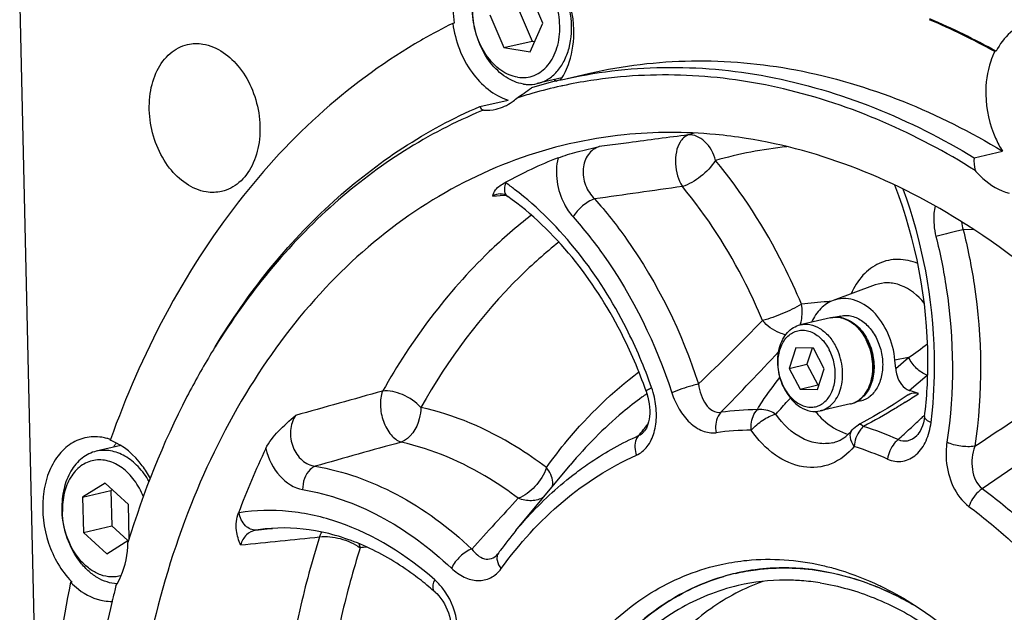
# Model space of a CAD drawing. Header units: millimetres. Extents: x 0 to 420, y 0 to 297.
# Tile 9 of 69: x 164.86 to 179.05, y 37.97 to 46.52. Entities that reach past the tile are written whole.
import ezdxf

# ---------------------------------------------------------------- set-up
doc = ezdxf.new("R2010")
doc.units = ezdxf.units.MM
doc.header["$LTSCALE"] = 23.1
doc.layers.add('COMPONENTS', color=7, linetype='CONTINUOUS')

msp = doc.modelspace()

# ---------------------------------------------------------------- linework, layer by layer
at = {"layer": 'COMPONENTS', "color": 7, "linetype": 'CONTINUOUS'}
for p, q in [((172.39746, 46.46568), (172.19684, 46.93708)), ((164.86088, 46.70767), (165.43193, 21.96202)), ((172.04361, 46.68054), (172.24423, 46.20913)), ((171.6357, 46.58603), (171.83633, 46.11463)), ((171.12199, 46.46815), (171.10159, 46.46343)), ((172.21721, 46.05445), (172.39746, 46.46568)), ((170.67086, 46.23461), (170.65021, 46.22278)), ((171.83633, 46.11463), (172.24423, 46.20913)), ((171.83633, 46.11463), (172.21721, 46.05445)), ((172.24423, 46.20913), (172.28237, 46.20311)), ((178.93089, 46.06195), (178.91049, 46.05722)), ((172.66615, 45.65013), (173.07406, 45.74464)), ((172.67268, 45.67704), (172.31823, 45.59492)), ((171.48993, 45.26451), (171.89784, 45.35902)), ((178.61375, 44.52734), (179.02166, 44.62185)), ((171.78305, 44.00778), (171.78276, 44.00775)), ((171.89498, 43.96755), (171.8949, 43.96761)), ((178.50387, 43.55931), (178.49571, 43.56452)), ((177.18985, 42.69216), (176.58351, 42.46884)), ((176.54294, 42.21864), (176.10801, 42.11788)), ((176.69335, 42.24425), (176.62092, 42.22747)), ((176.04531, 41.78344), (175.9492, 41.4894)), ((176.29702, 41.77905), (176.04531, 41.78344)), ((176.27961, 41.77936), (176.20414, 41.54847)), ((176.45262, 41.48063), (176.29702, 41.77905)), ((177.48338, 41.48572), (177.47287, 41.6058)), ((175.9492, 41.4894), (176.20414, 41.54847)), ((175.9492, 41.4894), (176.10479, 41.19098)), ((176.20414, 41.54847), (176.35973, 41.25004)), ((176.3565, 41.18659), (176.45262, 41.48063)), ((173.8876, 41.15949), (173.89862, 41.12623)), ((176.10479, 41.19098), (176.35973, 41.25004)), ((176.10479, 41.19098), (176.3565, 41.18659)), ((176.35973, 41.25004), (176.37714, 41.24974)), ((176.97706, 41.01969), (176.90479, 41.00294)), ((176.83071, 40.97654), (176.39578, 40.87578)), ((177.06613, 40.74069), (176.97174, 40.68909)), ((177.89919, 40.79355), (177.89919, 40.7935)), ((176.85632, 40.60112), (176.85636, 40.60116)), ((176.97174, 40.68909), (176.94772, 40.67624)), ((166.16924, 40.46444), (166.16529, 40.45338)), ((166.31885, 40.3765), (165.96424, 40.29434)), ((172.00983, 39.14896), (172.79424, 40.09433)), ((166.09096, 39.83519), (165.76699, 39.63251)), ((165.76699, 39.63251), (166.17489, 39.72702)), ((166.42669, 39.52828), (166.09096, 39.83519)), ((166.19532, 39.73979), (166.17489, 39.72702)), ((166.17489, 39.72702), (166.18665, 39.21743)), ((165.76699, 39.63251), (165.77875, 39.12292)), ((166.43822, 39.02882), (166.42669, 39.52828)), ((165.77875, 39.12292), (166.18665, 39.21743)), ((166.18665, 39.21743), (166.41803, 39.00592)), ((165.77875, 39.12292), (166.11448, 38.81601)), ((166.11448, 38.81601), (166.43402, 39.01592)), ((175.46919, 38.58598), (175.45932, 38.58467)), ((165.61446, 38.4086), (165.59407, 38.40388)), ((170.84646, 38.26312), (170.84633, 38.26323))]:
    msp.add_line(p, q, dxfattribs=at)
at = {"layer": 'COMPONENTS', "color": 9, "linetype": 'CONTINUOUS'}
for p, q in [((173.63943, 44.74376), (173.21321, 44.68682)), ((171.86512, 44.16461), (171.85759, 44.16989)), ((171.78536, 43.98162), (171.84828, 43.98716)), ((171.84828, 43.98716), (171.8608, 43.98827)), ((171.68035, 43.97236), (171.78536, 43.98162)), ((178.60052, 43.49369), (178.45665, 43.48914)), ((177.67027, 41.64692), (177.47287, 41.6058)), ((177.48338, 41.48572), (177.67027, 41.64692)), ((177.67869, 41.17127), (177.93653, 41.39354)), ((177.93653, 41.39354), (177.94525, 41.40107)), ((173.89925, 41.12395), (173.89402, 41.12026)), ((177.90164, 40.81715), (177.8886, 40.80486)), ((168.02249, 39.40714), (168.01472, 39.40585)), ((168.26508, 39.15699), (168.38392, 39.1695)), ((168.38392, 39.1695), (168.47316, 39.17889)), ((168.47316, 39.17889), (168.50446, 39.18219))]:
    msp.add_line(p, q, dxfattribs=at)
at = {"layer": 'COMPONENTS', "color": 7, "linetype": 'CONTINUOUS'}
for points in [[(171.78305, 44.00778), (171.79085, 44.00811), (171.80372, 44.00733), (171.81861, 44.00463), (171.83579, 43.99947), (171.85474, 43.99153), (171.87506, 43.98059), (171.8949, 43.96761)], [(173.89862, 41.12623), (173.91294, 41.07514), (173.92402, 41.025), (173.93202, 40.97611), (173.93715, 40.92831), (173.93948, 40.88203), (173.93915, 40.83772), (173.93628, 40.79537), (173.93101, 40.75538), (173.92356, 40.71829), (173.91417, 40.68435), (173.90316, 40.65399), (173.89102, 40.62768), (173.87833, 40.60576), (173.86579, 40.58839), (173.86437, 40.58666)], [(177.66206, 41.10637), (177.56228, 41.04038), (177.46016, 40.97483), (177.35938, 40.91211), (177.26006, 40.8522), (177.16228, 40.79506), (177.06613, 40.74069)], [(177.89919, 40.7935), (177.89291, 40.75255), (177.88205, 40.70328), (177.86853, 40.65864), (177.85294, 40.61915), (177.83604, 40.58537), (177.81867, 40.55757), (177.80162, 40.53562), (177.78605, 40.51958)], [(171.7584, 38.82376), (171.75333, 38.81704), (171.75074, 38.81385)], [(170.84646, 38.26312), (170.86948, 38.24152), (170.90005, 38.2088), (170.92898, 38.17297), (170.9559, 38.13446), (170.98058, 38.09364), (171.00276, 38.05099), (171.02221, 38.00698), (171.03886, 37.9619), (171.05254, 37.91626), (171.06314, 37.87061), (171.07067, 37.82527), (171.07509, 37.78076), (171.07644, 37.73774), (171.07487, 37.6967), (171.07057, 37.65812), (171.06383, 37.62257), (171.0551, 37.59061), (171.04486, 37.56255), (171.04256, 37.55713)]]:
    msp.add_lwpolyline(points, dxfattribs=at)
for centre, radius, start, end in [((172.73126, 46.69606), 1.62533, 181.351083, 188.060675), ((174.63774, 39.28717), 8.00019, 116.23203, 119.725705), ((173.78029, 36.77083), 10.60924, 61.081888, 66.736553), ((173.87049, 36.91796), 10.45084, 61.039324, 66.873223), ((171.88527, 46.16806), 0.92875, 325.803798, 329.509354), ((171.82064, 46.20589), 1.00363, 329.52065, 334.152326), ((174.22983, 38.89968), 6.92917, 103.277478, 106.738679), ((174.13907, 38.82824), 6.89167, 102.412821, 105.852431), ((173.05964, 46.44472), 0.93477, 238.037492, 238.421274), ((173.05007, 46.42897), 0.91634, 238.41556, 240.532832), ((174.23037, 38.8973), 6.93161, 103.041895, 103.27728), ((174.1393, 38.82702), 6.89291, 102.180768, 102.412538), ((174.14116, 38.81778), 6.90234, 98.758745, 102.179668), ((174.13943, 38.82729), 6.89269, 105.85313, 107.881285), ((174.17229, 38.73368), 6.99192, 112.090538, 112.313778), ((175.0311, 38.35785), 6.62201, 111.372923, 118.635523), ((176.35691, 41.53429), 0.80105, 27.536651, 27.956714), ((176.36266, 41.53508), 0.8035, 27.536744, 27.683075), ((176.64024, 36.25901), 10.53686, 148.276513, 148.80882), ((176.6247, 41.57558), 0.83696, 204.71405, 205.780419), ((176.61084, 41.56885), 0.82156, 205.777968, 207.53306), ((176.50377, 41.54135), 0.70929, 207.533964, 209.555836), ((176.49471, 41.53624), 0.69888, 209.557756, 210.639346), ((175.92465, 35.89949), 5.55593, 71.35749, 71.596491), ((175.90844, 35.85173), 5.60637, 70.167826, 71.356605), ((176.7576, 41.34433), 0.36788, 305.270772, 309.802019), ((177.27327, 41.63039), 1.21542, 218.898849, 219.904029), ((165.93433, 39.79769), 0.70638, 75.100282, 80.989116), ((165.92348, 39.75644), 0.74904, 70.84076, 75.109097), ((165.89133, 39.71783), 0.78491, 68.346285, 69.572019), ((176.97133, 41.21054), 0.69088, 252.424936, 255.751028), ((166.98251, 39.87109), 0.90933, 145.180682, 148.015865), ((166.96078, 39.88597), 0.88299, 144.753884, 145.168248), ((166.95125, 39.89275), 0.8713, 143.233052, 144.756327), ((178.77291, 35.40271), 11.47884, 154.567694, 159.589696), ((166.75963, 39.48724), 1.29035, 181.324155, 182.789768), ((176.63253, 35.31542), 6.00545, 140.331451, 143.814189), ((176.77286, 35.21086), 6.18044, 143.799968, 144.227279), ((175.87508, 35.49524), 3.11728, 93.711137, 97.481501), ((175.87682, 35.47106), 3.14153, 93.18851, 93.714272), ((175.87832, 35.4382), 3.17441, 89.520402, 93.182456), ((175.87829, 35.40191), 3.21071, 88.832317, 89.525388), ((175.87685, 35.35417), 3.25846, 85.252034, 88.824136), ((175.87298, 35.30249), 3.31029, 84.676967, 85.259346), ((175.86703, 35.24455), 3.36853, 81.013355, 84.667613), ((175.86974, 35.53317), 3.07897, 105.76806, 106.228131), ((175.8695, 35.534), 3.07811, 103.04363, 105.7679), ((175.8707, 35.52956), 3.08271, 105.124548, 105.741617), ((175.8697, 35.53329), 3.07885, 103.044421, 105.124719), ((175.86904, 35.53607), 3.07598, 102.527974, 103.044042), ((175.86937, 35.53455), 3.07755, 101.53688, 102.527878), ((175.87148, 35.52353), 3.08876, 97.668411, 101.534332), ((166.44995, 39.23582), 1.17573, 224.220501, 224.714894), ((180.12853, 34.82886), 14.3214, 165.74171, 166.49404), ((167.81591, 34.83815), 4.57325, 48.498531, 49.984071), ((175.88881, 35.18211), 3.25308, 81.00753, 85.804699), ((180.25825, 34.7975), 14.45486, 166.493259, 166.745575), ((166.18211, 38.78733), 0.65852, 260.9819, 271.109386)]:
    msp.add_arc(centre, radius, start, end, dxfattribs=at)
at = {"layer": 'COMPONENTS', "color": 9, "linetype": 'CONTINUOUS'}
for centre, radius, start, end in [((207.20462, -208.18899), 255.15015, 97.3654632, 97.559214), ((176.22308, 38.76789), 6.32845, 105.033153, 105.847402), ((176.5555, 38.59977), 6.11892, 96.011779, 105.830733), ((169.2353, 40.4749), 4.531, 52.508785, 54.520772), ((209.1394, -205.6751), 252.18895, 97.9155371, 98.2057357), ((176.80993, 37.48101), 4.97971, 93.576887, 97.893926), ((176.813, 37.43768), 5.02315, 93.010625, 93.581058), ((140.37805, 76.76451), 49.33894, 313.985291, 315.493781), ((175.61976, 42.28202), 0.51545, 341.437747, 348.345584), ((176.33426, 41.52885), 0.81438, 27.155621, 27.536583), ((138.27219, 76.72591), 51.31255, 315.650171, 316.994915), ((173.49528, 47.68161), 7.33812, 304.676723, 307.293907), ((217.02923, -129.09543), 176.60823, 105.4132639, 105.8361399), ((172.79586, 40.7996), 1.24123, 12.787033, 19.399864), ((158.80839, 70.70213), 36.23302, 303.151353, 305.510651), ((176.93335, 36.81685), 5.26848, 125.232031, 126.134677), ((172.83814, 48.48955), 8.8856, 302.568023, 304.028729), ((175.53768, 36.53618), 4.35813, 90.626182, 97.550366), ((176.75678, 41.29557), 0.32748, 283.048551, 287.487249), ((171.57858, 41.51161), 6.46436, 352.868085, 354.455695), ((160.12835, 59.66143), 25.90361, 312.690859, 313.13301), ((160.36216, 59.41145), 25.56132, 313.133654, 313.287744), ((157.70151, 70.83976), 37.52989, 304.080485, 306.782812), ((142.53498, 66.57534), 40.68192, 320.172851, 320.323429), ((143.01275, 66.17902), 40.06117, 320.32342, 320.475608), ((175.44946, 36.38262), 4.2159, 90.626231, 97.55042), ((175.32257, 35.44944), 5.47302, 66.348192, 71.91588), ((159.7513, 60.07033), 26.45981, 312.180466, 312.690625), ((219.25345, -136.73434), 183.78278, 105.429481, 105.8304395), ((175.24136, 35.33135), 5.29441, 66.348134, 71.915829), ((308.97411, -85.86973), 185.73265, 137.4971257, 137.8027552), ((168.66847, 36.56439), 2.6238, 95.868319, 98.843858), ((169.14017, 38.78748), 0.63743, 10.25371, 15.50529), ((170.07654, 36.59477), 2.3268, 95.22564, 97.634552)]:
    msp.add_arc(centre, radius, start, end, dxfattribs=at)
at = {"layer": 'COMPONENTS', "color": 7, "linetype": 'CONTINUOUS'}
for points, knots in [([(172.12023, 45.58857), (172.03114, 45.60265), (171.84837, 45.68016), (171.6279, 45.89518), (171.46581, 46.18539), (171.37965, 46.51751), (171.37906, 46.85355), (171.4648, 47.15535), (171.6096, 47.35488), (171.75713, 47.45549), (171.83747, 47.48519), (171.8781, 47.4946)], [0, 0, 0, 0, 0.11103758, 0.23606474, 0.37309065, 0.51529709, 0.65408869, 0.7820234, 0.89583576, 0.94866089, 1, 1, 1, 1]), ([(172.03593, 45.68735), (171.9939, 45.694), (171.90867, 45.71924), (171.78937, 45.78706), (171.67926, 45.88278), (171.54765, 46.04549), (171.4297, 46.29433), (171.37453, 46.61835), (171.40539, 46.88656), (171.47916, 47.07335), (171.55404, 47.18971), (171.6474, 47.28107), (171.75602, 47.34331), (171.87533, 47.37323), (171.95708, 47.3707), (171.99723, 47.36436)], [0, 0, 0, 0, 0.05515929, 0.11389198, 0.17662904, 0.2431638, 0.38406848, 0.52795928, 0.66446777, 0.72771254, 0.7869483, 0.84251538, 0.89543623, 0.94731072, 1, 1, 1, 1]), ([(172.03593, 45.68735), (172.07608, 45.68101), (172.15784, 45.67848), (172.27715, 45.7084), (172.38577, 45.77064), (172.47912, 45.862), (172.554, 45.97836), (172.62777, 46.16515), (172.65863, 46.43336), (172.60347, 46.75738), (172.48551, 47.00623), (172.35391, 47.16893), (172.24379, 47.26466), (172.1245, 47.33247), (172.03926, 47.35772), (171.99723, 47.36436)], [0, 0, 0, 0, 0.05268928, 0.10456377, 0.15748462, 0.2130517, 0.27228746, 0.33553223, 0.47204072, 0.61593152, 0.7568362, 0.82337096, 0.88610802, 0.94484071, 1, 1, 1, 1]), ([(172.31823, 45.59492), (172.37147, 45.60725), (172.47697, 45.65112), (172.6104, 45.76588), (172.71432, 45.92204), (172.80986, 46.18008), (172.82943, 46.54994), (172.74798, 46.8401), (172.68314, 46.97585)], [0, 0, 0, 0, 0.10204949, 0.2089805, 0.32410776, 0.44854231, 0.71908573, 1, 1, 1, 1]), ([(171.10159, 46.46343), (171.13702, 46.21255), (171.30367, 45.75465), (171.68956, 45.42191), (171.89784, 45.35902)], [0, 0, 0, 0, 0.53801532, 1, 1, 1, 1]), ([(179.41193, 46.47186), (179.31174, 46.44866), (179.11209, 46.34324), (178.98171, 46.163), (178.93089, 46.06195)], [0, 0, 0, 0, 0.47620366, 1, 1, 1, 1]), ([(172.72387, 45.76832), (172.74531, 45.81252), (172.82262, 46.00545), (172.84885, 46.21687), (172.8452, 46.37507)], [0, 0, 0, 0, 0.23687846, 1, 1, 1, 1]), ([(170.65021, 46.22278), (170.15085, 45.93579), (169.19001, 45.23735), (167.49984, 43.41277), (166.60614, 41.68673), (166.16924, 40.46444)], [0, 0, 0, 0, 0.23262396, 0.47573863, 1, 1, 1, 1]), ([(167.55026, 44.03374), (167.34265, 44.06654), (167.04395, 44.29286), (166.82136, 44.6989), (166.72398, 45.07013), (166.72351, 45.44473), (166.8197, 45.78152), (167.0071, 46.04186), (167.18905, 46.13862), (167.28033, 46.15973)], [0, 0, 0, 0, 0.23310244, 0.37080086, 0.51370414, 0.65317396, 0.78173, 0.896095, 1, 1, 1, 1]), ([(167.50103, 46.16677), (167.70864, 46.13397), (168.00734, 45.90766), (168.22993, 45.50162), (168.32731, 45.13038), (168.32778, 44.75579), (168.23159, 44.41899), (168.04419, 44.15865), (167.86224, 44.0619), (167.77096, 44.04079)], [0, 0, 0, 0, 0.23310244, 0.37080086, 0.51370414, 0.65317396, 0.78173, 0.896095, 1, 1, 1, 1]), ([(178.91049, 46.05722), (178.88795, 46.0124), (178.8065, 45.81579), (178.7788, 45.59911), (178.78254, 45.43703)], [0, 0, 0, 0, 0.23631284, 1, 1, 1, 1]), ([(172.66616, 45.65012), (173.14605, 45.76128), (174.14365, 45.88166), (176.20877, 45.69646), (177.70221, 45.08082), (178.61375, 44.52734)], [0, 0, 0, 0, 0.23888832, 0.48283457, 1, 1, 1, 1]), ([(173.07539, 45.74493), (173.5552, 45.85597), (174.5526, 45.97616), (176.61724, 45.79076), (178.11032, 45.17521), (179.02166, 44.62185)], [0, 0, 0, 0, 0.23888726, 0.48283464, 1, 1, 1, 1]), ([(178.6275, 44.34358), (177.78116, 44.87521), (176.40309, 45.48639), (174.48244, 45.75866), (173.54475, 45.70968), (173.09011, 45.63963)], [0, 0, 0, 0, 0.51758352, 0.76178109, 1, 1, 1, 1]), ([(172.12023, 45.58857), (172.13688, 45.58594), (172.20275, 45.57856), (172.2701, 45.58377), (172.31823, 45.59492)], [0, 0, 0, 0, 0.25437207, 1, 1, 1, 1]), ([(178.78254, 45.43703), (178.7875, 45.2223), (178.85203, 44.93431), (178.98465, 44.68154), (179.02166, 44.62185)], [0, 0, 0, 0, 0.75357497, 1, 1, 1, 1]), ([(167.67695, 41.79927), (168.14334, 42.56963), (169.23863, 43.95377), (170.71982, 44.93412), (171.48993, 45.26451)], [0, 0, 0, 0, 0.51799053, 1, 1, 1, 1]), ([(171.72649, 45.22686), (171.80822, 45.24577), (171.91427, 45.29537), (172.00163, 45.36722), (172.02306, 45.38703)], [0, 0, 0, 0, 0.74193929, 1, 1, 1, 1]), ([(171.5176, 45.20203), (170.74511, 44.88499), (169.25515, 43.92961), (168.1491, 42.56217), (167.67763, 41.7995)], [0, 0, 0, 0, 0.48221077, 1, 1, 1, 1]), ([(173.57294, 44.85725), (173.04006, 44.80249), (171.9753, 44.55695), (170.50027, 43.79351), (169.19768, 42.66675), (168.10822, 41.21956), (167.2616, 39.50017), (166.47206, 36.86796), (166.33424, 34.73222), (166.42088, 33.30372)], [0, 0, 0, 0, 0.10751211, 0.21661892, 0.3301891, 0.45025837, 0.57780221, 0.7127713, 1, 1, 1, 1]), ([(175.32665, 44.80599), (175.18006, 44.82915), (174.59884, 44.9026), (174.00798, 44.90195), (173.57294, 44.85725)], [0, 0, 0, 0, 0.25336317, 1, 1, 1, 1]), ([(178.49571, 43.56452), (178.00172, 43.87957), (176.98282, 44.40926), (175.87448, 44.71944), (175.32665, 44.80599)], [0, 0, 0, 0, 0.5137105, 1, 1, 1, 1]), ([(172.61779, 44.52445), (172.70766, 44.55957), (172.90617, 44.61622), (173.10646, 44.66313), (173.21321, 44.68682)], [0, 0, 0, 0, 0.46876141, 1, 1, 1, 1]), ([(178.6275, 44.34358), (178.66211, 44.30245), (178.79894, 44.15864), (178.97856, 44.05036), (179.11934, 44.01531)], [0, 0, 0, 0, 0.27037076, 1, 1, 1, 1]), ([(171.68035, 43.97236), (171.68552, 44.00437), (171.72272, 44.09267), (171.80594, 44.14171), (171.85759, 44.16989)], [0, 0, 0, 0, 0.35530283, 1, 1, 1, 1]), ([(177.89919, 40.79355), (177.93343, 41.06703), (177.99782, 42.19408), (177.77805, 43.3344), (177.472, 44.12914)], [0, 0, 0, 0, 0.24450035, 1, 1, 1, 1]), ([(173.8876, 41.15951), (173.78465, 41.45187), (173.33127, 42.51468), (172.58492, 43.47591), (171.89498, 43.96755)], [0, 0, 0, 0, 0.26786512, 1, 1, 1, 1]), ([(182.63964, 39.02474), (182.37114, 39.49925), (181.26849, 41.23362), (179.77736, 42.74538), (178.50387, 43.55931)], [0, 0, 0, 0, 0.26510174, 1, 1, 1, 1]), ([(176.58335, 42.46878), (176.51648, 42.44414), (176.38757, 42.35713), (176.30484, 42.22789), (176.27256, 42.15616)], [0, 0, 0, 0, 0.47534171, 1, 1, 1, 1]), ([(177.47287, 41.6058), (177.46117, 41.73944), (177.39469, 41.99721), (177.18691, 42.31252), (176.8979, 42.50467), (176.67439, 42.50233), (176.58335, 42.46878)], [0, 0, 0, 0, 0.28695581, 0.55736769, 0.7924702, 1, 1, 1, 1]), ([(177.06448, 41.90983), (177.03615, 41.9632), (176.96978, 42.06039), (176.84059, 42.17087), (176.69334, 42.23076), (176.59014, 42.22958), (176.54294, 42.21864)], [0, 0, 0, 0, 0.27954231, 0.53828163, 0.77584514, 1, 1, 1, 1]), ([(176.69335, 42.24425), (176.71895, 42.25018), (176.77256, 42.2558), (176.85409, 42.24469), (176.93466, 42.21475), (177.04027, 42.14961), (177.15566, 42.02628), (177.25186, 41.83861), (177.30053, 41.6278), (177.29671, 41.44855), (177.26491, 41.31591), (177.22841, 41.22748), (177.17988, 41.15109), (177.13924, 41.10864), (177.1175, 41.09053)], [0, 0, 0, 0, 0.05107272, 0.10355817, 0.15860023, 0.21690905, 0.3434598, 0.48095504, 0.6225141, 0.75993886, 0.82501126, 0.88676289, 0.94501055, 1, 1, 1, 1]), ([(176.69886, 42.21915), (176.7358, 42.21307), (176.8109, 42.1882), (176.91311, 42.12056), (177.00388, 42.0257), (177.05266, 41.94942), (177.07419, 41.90837)], [0, 0, 0, 0, 0.22310057, 0.46394037, 0.72379157, 1, 1, 1, 1]), ([(175.86439, 41.22565), (175.82365, 41.31417), (175.7731, 41.50233), (175.7879, 41.7413), (175.85089, 41.90745), (175.91868, 42.00787), (176.00528, 42.08164), (176.07355, 42.10989), (176.10801, 42.11788)], [0, 0, 0, 0, 0.28140819, 0.5516586, 0.67589823, 0.79091481, 0.89785339, 1, 1, 1, 1]), ([(175.87482, 41.21347), (175.84118, 41.27798), (175.7932, 41.41712), (175.78083, 41.63089), (175.82808, 41.82601), (175.91927, 41.95482), (176.01451, 42.01626), (176.0919, 42.04033), (176.17351, 42.04224), (176.28619, 42.01479), (176.41954, 41.92395), (176.49544, 41.81707), (176.52699, 41.75656)], [0, 0, 0, 0, 0.14362485, 0.28598838, 0.4174291, 0.53321701, 0.58665065, 0.63868305, 0.69115865, 0.74581232, 0.86529251, 1, 1, 1, 1]), ([(176.10801, 42.11788), (176.15371, 42.12847), (176.25461, 42.12914), (176.39917, 42.06868), (176.52723, 41.95705), (176.59323, 41.85874), (176.62146, 41.80458)], [0, 0, 0, 0, 0.21870167, 0.45433754, 0.71532169, 1, 1, 1, 1]), ([(176.83071, 40.97654), (176.86778, 40.98513), (176.94087, 41.01568), (177.03239, 41.0953), (177.10223, 41.20253), (177.16417, 41.37714), (177.17278, 41.62435), (177.1133, 41.81623), (177.06721, 41.90463)], [0, 0, 0, 0, 0.10535651, 0.21474988, 0.33114808, 0.45573916, 0.72397248, 1, 1, 1, 1]), ([(177.07514, 41.90656), (177.11272, 41.83447), (177.1663, 41.67911), (177.17812, 41.47631), (177.15152, 41.32274), (177.11504, 41.21969), (177.06299, 41.13092), (177.01759, 41.08212), (176.99309, 41.06171)], [0, 0, 0, 0, 0.26876124, 0.53516758, 0.66198464, 0.78202382, 0.89456527, 1, 1, 1, 1]), ([(167.62654, 41.716), (167.50118, 41.50892), (167.0131, 40.63666), (166.64142, 39.70097), (166.42125, 38.97671)], [0, 0, 0, 0, 0.24229752, 1, 1, 1, 1]), ([(175.89339, 41.18007), (175.92683, 41.12362), (176.00516, 41.02499), (176.13857, 40.94562), (176.24866, 40.92636), (176.32773, 40.93335), (176.40197, 40.96134), (176.49267, 41.02641), (176.57813, 41.15588), (176.62127, 41.34831), (176.60722, 41.5576), (176.55988, 41.69349), (176.52699, 41.75656)], [0, 0, 0, 0, 0.13280904, 0.25032194, 0.30441141, 0.35675076, 0.40906808, 0.46309666, 0.58042183, 0.71303879, 0.85601709, 1, 1, 1, 1]), ([(176.39578, 40.87578), (176.43147, 40.88405), (176.5022, 40.91382), (176.59099, 40.99199), (176.65927, 41.09826), (176.72032, 41.27329), (176.72805, 41.52203), (176.66797, 41.71538), (176.62146, 41.80458)], [0, 0, 0, 0, 0.10183783, 0.20876814, 0.324184, 0.44910851, 0.72034413, 1, 1, 1, 1]), ([(177.48338, 41.48572), (177.48642, 41.45108), (177.50923, 41.32877), (177.59168, 41.20022), (177.67869, 41.17127)], [0, 0, 0, 0, 0.27495613, 1, 1, 1, 1]), ([(175.88233, 41.18907), (175.91056, 41.13492), (175.97656, 41.0366), (176.10462, 40.92497), (176.24918, 40.86452), (176.35007, 40.86519), (176.39578, 40.87578)], [0, 0, 0, 0, 0.28467831, 0.54566246, 0.78129833, 1, 1, 1, 1]), ([(176.97705, 41.01969), (177.00243, 41.02557), (177.05258, 41.04385), (177.09694, 41.07341), (177.1175, 41.09053)], [0, 0, 0, 0, 0.49329114, 1, 1, 1, 1]), ([(177.66206, 41.10638), (177.69337, 41.12739), (177.74804, 41.14232), (177.79797, 41.1301), (177.81049, 41.12558)], [0, 0, 0, 0, 0.73902406, 1, 1, 1, 1]), ([(168.40645, 40.33223), (168.45124, 40.4262), (168.58923, 40.5969), (168.75043, 40.73827), (168.83512, 40.80982)], [0, 0, 0, 0, 0.48423051, 1, 1, 1, 1]), ([(176.34089, 40.85069), (176.37079, 40.81494), (176.48935, 40.6885), (176.64169, 40.59022), (176.76272, 40.55191)], [0, 0, 0, 0, 0.26851096, 1, 1, 1, 1]), ([(176.57924, 40.41787), (176.60416, 40.42364), (176.71104, 40.45858), (176.80175, 40.53423), (176.85632, 40.60112)], [0, 0, 0, 0, 0.22862942, 1, 1, 1, 1]), ([(165.80145, 40.48759), (165.72168, 40.46914), (165.56322, 40.39614), (165.37654, 40.20056), (165.24854, 39.93802), (165.1641, 39.51908), (165.23401, 38.96564), (165.45737, 38.56996), (165.60736, 38.41584)], [0, 0, 0, 0, 0.10130683, 0.20950098, 0.32839566, 0.45798089, 0.7338924, 1, 1, 1, 1]), ([(166.74203, 39.90325), (166.70838, 39.96663), (166.56975, 40.18968), (166.35901, 40.37667), (166.18096, 40.44735)], [0, 0, 0, 0, 0.27252481, 1, 1, 1, 1]), ([(165.96424, 40.29434), (165.92763, 40.28586), (165.85526, 40.26015), (165.72065, 40.1753), (165.58199, 40.00798), (165.48501, 39.74917), (165.46732, 39.55688), (165.46962, 39.45742)], [0, 0, 0, 0, 0.10773519, 0.21802169, 0.45306117, 0.71474761, 1, 1, 1, 1]), ([(166.72553, 39.85902), (166.68151, 39.93568), (166.58072, 40.07424), (166.38995, 40.22983), (166.17779, 40.3123), (166.03108, 40.30983), (165.96424, 40.29434)], [0, 0, 0, 0, 0.2836884, 0.54384405, 0.77981428, 1, 1, 1, 1]), ([(166.64417, 39.63889), (166.61031, 39.72287), (166.5259, 39.8775), (166.35134, 40.05938), (166.17518, 40.1503), (166.03231, 40.17327), (165.92907, 40.1666), (165.83063, 40.13638), (165.70742, 40.06481), (165.57969, 39.91776), (165.49028, 39.68657), (165.47394, 39.51399), (165.476, 39.42462)], [0, 0, 0, 0, 0.14369326, 0.27613909, 0.39488904, 0.45027307, 0.50407712, 0.55760567, 0.6122122, 0.7284181, 0.85814723, 1, 1, 1, 1]), ([(166.26372, 38.38234), (166.21488, 38.38479), (166.11453, 38.40407), (165.97168, 38.47087), (165.83824, 38.57273), (165.67633, 38.7532), (165.52786, 39.03828), (165.47715, 39.29417), (165.4708, 39.42443)], [0, 0, 0, 0, 0.10349165, 0.21335634, 0.33096713, 0.45631744, 0.72401122, 1, 1, 1, 1]), ([(166.32233, 38.49972), (166.27592, 38.48585), (166.17568, 38.47351), (166.02357, 38.50498), (165.87774, 38.58254), (165.69684, 38.74461), (165.5312, 39.02838), (165.47909, 39.29077), (165.476, 39.42462)], [0, 0, 0, 0, 0.10223779, 0.20864641, 0.32301122, 0.446842, 0.71738558, 1, 1, 1, 1]), ([(168.04505, 38.94229), (168.01729, 39.00948), (167.96379, 39.16089), (167.98493, 39.32586), (168.01472, 39.40585)], [0, 0, 0, 0, 0.45995069, 1, 1, 1, 1]), ([(169.85948, 38.91426), (169.62544, 39.02066), (169.14584, 39.17666), (168.64034, 39.19912), (168.4002, 39.17444)], [0, 0, 0, 0, 0.51573274, 1, 1, 1, 1]), ([(166.24829, 38.35613), (166.27524, 38.39908), (166.37522, 38.59157), (166.41658, 38.81127), (166.42125, 38.97671)], [0, 0, 0, 0, 0.23453451, 1, 1, 1, 1]), ([(170.75651, 38.34064), (170.68573, 38.40007), (170.40659, 38.62024), (170.09899, 38.80538), (169.85948, 38.91426)], [0, 0, 0, 0, 0.25996386, 1, 1, 1, 1]), ([(174.99161, 38.66744), (175.10638, 38.6917), (175.57671, 38.76435), (176.0619, 38.72954), (176.41124, 38.65114)], [0, 0, 0, 0, 0.2467824, 1, 1, 1, 1]), ([(172.03728, 35.4286), (172.14746, 35.83975), (172.43819, 36.61359), (173.10956, 37.60487), (173.9711, 38.32698), (174.64993, 38.59521), (174.99161, 38.66744)], [0, 0, 0, 0, 0.27753039, 0.53406769, 0.77230019, 1, 1, 1, 1]), ([(175.17479, 38.53269), (175.2732, 38.55549), (175.67483, 38.62811), (176.0902, 38.6196), (176.39321, 38.57173)], [0, 0, 0, 0, 0.24772085, 1, 1, 1, 1]), ([(176.41124, 38.65114), (176.47609, 38.63659), (176.73868, 38.5701), (176.99393, 38.47537), (177.17991, 38.39072)], [0, 0, 0, 0, 0.24540636, 1, 1, 1, 1]), ([(175.03436, 38.49665), (174.73011, 38.41089), (174.13121, 38.13586), (173.37081, 37.46425), (172.76911, 36.56958), (172.49869, 35.87748), (172.3929, 35.51039)], [0, 0, 0, 0, 0.22832828, 0.46758073, 0.72406099, 1, 1, 1, 1]), ([(172.39306, 35.5109), (172.49816, 35.87548), (172.76642, 36.56311), (173.36219, 37.45329), (174.11465, 38.12407), (174.70768, 38.40168), (175.00929, 38.48947)], [0, 0, 0, 0, 0.2758087, 0.53231194, 0.77165986, 1, 1, 1, 1]), ([(176.39321, 38.57173), (176.62329, 38.53538), (177.08788, 38.41232), (177.52134, 38.20644), (177.73283, 38.08421)], [0, 0, 0, 0, 0.48811558, 1, 1, 1, 1]), ([(176.39321, 38.57173), (176.45845, 38.56142), (176.72301, 38.51172), (176.9817, 38.4318), (177.17054, 38.35714)], [0, 0, 0, 0, 0.2454469, 1, 1, 1, 1]), ([(165.59407, 38.40388), (165.4735, 37.82188), (165.10613, 35.39604), (165.23488, 32.90268), (165.57457, 31.07756)], [0, 0, 0, 0, 0.24251271, 1, 1, 1, 1]), ([(165.59407, 38.40388), (165.62941, 38.36818), (165.76806, 38.24439), (165.94465, 38.15815), (166.07889, 38.13695)], [0, 0, 0, 0, 0.26988426, 1, 1, 1, 1]), ([(175.21537, 38.35732), (174.91459, 38.28764), (174.31899, 38.04634), (173.55395, 37.42083), (172.94278, 36.56875), (172.66401, 35.90222), (172.55351, 35.54754)], [0, 0, 0, 0, 0.22917273, 0.46824714, 0.72424563, 1, 1, 1, 1]), ([(175.56798, 38.41734), (175.3027, 38.3216), (174.78498, 38.04682), (174.12573, 37.43176), (173.59509, 36.63744), (173.34692, 36.02925), (173.24669, 35.70737)], [0, 0, 0, 0, 0.22928283, 0.46962035, 0.72592998, 1, 1, 1, 1]), ([(176.1268, 38.42647), (176.04982, 38.43209), (175.74461, 38.44335), (175.43763, 38.40881), (175.21537, 38.35732)], [0, 0, 0, 0, 0.25278252, 1, 1, 1, 1]), ([(176.39728, 38.3952), (176.66268, 38.35327), (177.20017, 38.19963), (177.95905, 37.79185), (178.66792, 37.21688), (179.53288, 36.23487), (180.35399, 34.71384), (180.68064, 33.35052), (180.7542, 32.65035)], [0, 0, 0, 0, 0.10491471, 0.21607012, 0.33428586, 0.45939393, 0.72510026, 1, 1, 1, 1]), ([(177.17054, 38.35714), (177.21999, 38.33759), (177.41944, 38.25407), (177.61224, 38.15481), (177.75298, 38.07251)], [0, 0, 0, 0, 0.24593953, 1, 1, 1, 1]), ([(177.17991, 38.39072), (177.22887, 38.36844), (177.42621, 38.27408), (177.61645, 38.16503), (177.7552, 38.07588)], [0, 0, 0, 0, 0.24594764, 1, 1, 1, 1]), ([(166.18844, 38.11165), (166.08418, 37.669), (165.7399, 35.82342), (165.72641, 33.92084), (165.87895, 32.50799)], [0, 0, 0, 0, 0.24243288, 1, 1, 1, 1]), ([(177.7552, 38.07588), (178.60343, 37.53088), (179.66509, 36.27617), (180.50207, 34.31825), (180.73833, 33.21489), (180.8008, 32.65508)], [0, 0, 0, 0, 0.47414791, 0.73509894, 1, 1, 1, 1])]:
    msp.add_open_spline(points, degree=3, knots=knots, dxfattribs=at)
for points in [[(172.8452, 46.37507), (172.84052, 46.578), (172.79661, 46.78332), (172.71858, 46.9707)], [(167.28033, 46.15973), (167.35204, 46.17632), (167.42833, 46.17826), (167.50103, 46.16677)], [(172.02306, 45.38703), (172.09532, 45.43363), (172.1655, 45.48351), (172.23418, 45.53525)], [(171.48993, 45.26451), (171.49946, 45.24165), (171.51973, 45.22129), (171.54282, 45.21233)], [(171.54282, 45.21233), (171.6041, 45.20824), (171.66666, 45.21301), (171.72649, 45.22686)], [(178.61375, 44.52734), (178.60858, 44.46613), (178.61165, 44.40293), (178.6275, 44.34358)], [(167.77096, 44.04079), (167.69925, 44.0242), (167.62296, 44.02226), (167.55026, 44.03374)], [(176.85636, 40.60116), (176.88129, 40.63172), (176.91296, 40.65773), (176.94776, 40.67627)], [(166.04497, 40.49536), (165.96475, 40.50803), (165.88057, 40.50589), (165.80145, 40.48759)]]:
    msp.add_open_spline(points, degree=3, dxfattribs=at)
at = {"layer": 'COMPONENTS', "color": 9, "linetype": 'CONTINUOUS'}
for points, knots in [([(174.49493, 44.85582), (174.4451, 44.83989), (174.36568, 44.75901), (174.31534, 44.60564), (174.30109, 44.38268), (174.34797, 44.20709), (174.40967, 44.11103)], [0, 0, 0, 0, 0.19062337, 0.3740391, 0.58398784, 1, 1, 1, 1]), ([(174.88628, 44.48661), (174.85986, 44.58889), (174.77272, 44.76735), (174.57878, 44.86452), (174.49493, 44.85582)], [0, 0, 0, 0, 0.55616588, 1, 1, 1, 1]), ([(173.21321, 44.68682), (173.15109, 44.66844), (173.03083, 44.57992), (172.96115, 44.36197), (172.99825, 44.12575), (173.08788, 43.98682), (173.14497, 43.93192)], [0, 0, 0, 0, 0.21805429, 0.46343164, 0.73339648, 1, 1, 1, 1]), ([(172.61779, 44.52445), (172.56636, 44.30527), (172.61733, 43.97664), (172.78525, 43.72826), (172.83418, 43.67348)], [0, 0, 0, 0, 0.75400221, 1, 1, 1, 1]), ([(174.88628, 44.48661), (174.83021, 44.39827), (174.68348, 44.25081), (174.50547, 44.14013), (174.40967, 44.11103)], [0, 0, 0, 0, 0.51101296, 1, 1, 1, 1]), ([(176.12602, 42.41353), (176.0464, 42.605), (175.71077, 43.33875), (175.2703, 44.02628), (174.88628, 44.48661)], [0, 0, 0, 0, 0.25700201, 1, 1, 1, 1]), ([(171.8949, 43.96761), (171.88346, 43.97578), (171.83748, 44.03119), (171.84894, 44.11195), (171.86512, 44.16461)], [0, 0, 0, 0, 0.20331268, 1, 1, 1, 1]), ([(173.96661, 41.21189), (173.86397, 41.50339), (173.40973, 42.57633), (172.67327, 43.54833), (171.99304, 44.07001)], [0, 0, 0, 0, 0.26497911, 1, 1, 1, 1]), ([(175.56532, 42.17857), (175.4911, 42.35705), (175.17824, 43.04104), (174.76764, 43.68193), (174.40967, 44.11103)], [0, 0, 0, 0, 0.25700201, 1, 1, 1, 1]), ([(178.01269, 40.88706), (178.03826, 41.1503), (178.07751, 42.22724), (177.87057, 43.31112), (177.59161, 44.07365)], [0, 0, 0, 0, 0.24570027, 1, 1, 1, 1]), ([(173.14497, 43.93193), (173.08139, 43.91235), (172.96372, 43.83599), (172.86927, 43.73412), (172.83418, 43.67348)], [0, 0, 0, 0, 0.48706912, 1, 1, 1, 1]), ([(173.14497, 43.93192), (173.30917, 43.7481), (173.94598, 42.94444), (174.40238, 42.00365), (174.64264, 41.26425)], [0, 0, 0, 0, 0.2407157, 1, 1, 1, 1]), ([(178.05128, 43.83142), (178.04383, 43.79643), (178.02249, 43.64997), (178.03646, 43.4991), (178.06368, 43.39047)], [0, 0, 0, 0, 0.24209059, 1, 1, 1, 1]), ([(172.23262, 43.6981), (172.02163, 43.53409), (171.18222, 42.80381), (170.50543, 41.89561), (170.09042, 41.16089)], [0, 0, 0, 0, 0.24052326, 1, 1, 1, 1]), ([(172.83418, 43.67348), (172.99023, 43.49878), (173.59545, 42.73499), (174.02922, 41.84088), (174.25756, 41.13815)], [0, 0, 0, 0, 0.24071568, 1, 1, 1, 1]), ([(178.45665, 43.48914), (178.4256, 43.48186), (178.2943, 43.45018), (178.16331, 43.41723), (178.06368, 43.39047)], [0, 0, 0, 0, 0.23616366, 1, 1, 1, 1]), ([(178.45665, 43.48914), (178.52156, 43.23004), (178.72743, 42.20429), (178.74016, 41.13675), (178.62251, 40.3668)], [0, 0, 0, 0, 0.25536275, 1, 1, 1, 1]), ([(172.62881, 43.30991), (172.43369, 43.15377), (171.65779, 42.4622), (171.02964, 41.61234), (170.64202, 40.92612)], [0, 0, 0, 0, 0.2407434, 1, 1, 1, 1]), ([(178.06368, 43.39047), (178.12538, 43.14422), (178.32103, 42.16936), (178.33313, 41.15478), (178.22132, 40.42302)], [0, 0, 0, 0, 0.25536275, 1, 1, 1, 1]), ([(177.80153, 43.00073), (177.71213, 43.03826), (177.52146, 43.08201), (177.23269, 43.02004), (176.99125, 42.83651), (176.88286, 42.66053), (176.84019, 42.56341)], [0, 0, 0, 0, 0.24728176, 0.48360765, 0.7294476, 1, 1, 1, 1]), ([(177.89446, 42.43095), (177.80504, 42.541), (177.63636, 42.6797), (177.37189, 42.73402), (177.24663, 42.71307), (177.18985, 42.69216)], [0, 0, 0, 0, 0.53440115, 0.77197496, 1, 1, 1, 1]), ([(176.12602, 42.41353), (176.03972, 42.36133), (175.85515, 42.27508), (175.66422, 42.20424), (175.56532, 42.17857)], [0, 0, 0, 0, 0.49674132, 1, 1, 1, 1]), ([(175.89868, 41.97497), (175.86838, 41.98083), (175.74205, 42.01953), (175.63118, 42.10242), (175.56532, 42.17857)], [0, 0, 0, 0, 0.23461441, 1, 1, 1, 1]), ([(176.54294, 42.21864), (176.58865, 42.22923), (176.68954, 42.22991), (176.8341, 42.16945), (176.96217, 42.05782), (177.02816, 41.9595), (177.05639, 41.90535)], [0, 0, 0, 0, 0.21870225, 0.45433842, 0.715328, 1, 1, 1, 1]), ([(176.85518, 40.98322), (176.88919, 40.99394), (176.95584, 41.02781), (177.03825, 41.10854), (177.10105, 41.21463), (177.15631, 41.38617), (177.16132, 41.62697), (177.10328, 41.81397), (177.05888, 41.90054)], [0, 0, 0, 0, 0.10197858, 0.20967052, 0.32584596, 0.45113188, 0.72172651, 1, 1, 1, 1]), ([(177.93653, 41.39354), (177.87968, 41.4117), (177.77366, 41.48592), (177.69761, 41.58787), (177.67027, 41.64692)], [0, 0, 0, 0, 0.47841392, 1, 1, 1, 1]), ([(172.45101, 40.05894), (172.54699, 40.19345), (172.93689, 40.70135), (173.40231, 41.1528), (173.78284, 41.43713)], [0, 0, 0, 0, 0.25808432, 1, 1, 1, 1]), ([(175.49005, 40.89404), (175.51254, 40.93275), (175.61228, 41.0936), (175.72591, 41.24543), (175.81637, 41.35801)], [0, 0, 0, 0, 0.23662129, 1, 1, 1, 1]), ([(170.09042, 41.16089), (170.06437, 41.09739), (170.04682, 40.94597), (170.09204, 40.72558), (170.19211, 40.53494), (170.30098, 40.4427), (170.35765, 40.42466)], [0, 0, 0, 0, 0.24365015, 0.52318565, 0.78889839, 1, 1, 1, 1]), ([(170.64202, 40.92612), (170.5696, 41.00576), (170.39589, 41.12268), (170.18652, 41.17388), (170.09042, 41.16089)], [0, 0, 0, 0, 0.52608126, 1, 1, 1, 1]), ([(173.8876, 41.15951), (173.88662, 41.16228), (173.89377, 41.17127), (173.91861, 41.18807), (173.94588, 41.20209), (173.96661, 41.21189)], [0, 0, 0, 0, 0.0913565, 0.28735127, 1, 1, 1, 1]), ([(174.64264, 41.26425), (174.6117, 41.25663), (174.48152, 41.22041), (174.35286, 41.1779), (174.25756, 41.13815)], [0, 0, 0, 0, 0.23584073, 1, 1, 1, 1]), ([(174.64264, 41.26425), (174.65017, 41.2106), (174.67364, 41.108), (174.73854, 40.97235), (174.8351, 40.87137), (174.92503, 40.85107), (174.96503, 40.85652)], [0, 0, 0, 0, 0.28592466, 0.55115796, 0.78692578, 1, 1, 1, 1]), ([(173.8266, 41.07185), (173.73278, 41.00334), (173.35872, 40.71093), (173.02312, 40.37017), (172.79424, 40.09433)], [0, 0, 0, 0, 0.24478289, 1, 1, 1, 1]), ([(173.7471, 40.23609), (173.80773, 40.26316), (173.92088, 40.3595), (174.01557, 40.569), (174.0461, 40.81659), (174.02576, 40.98856), (174.0063, 41.07432)], [0, 0, 0, 0, 0.21207336, 0.4523389, 0.71912695, 1, 1, 1, 1]), ([(174.25756, 41.13815), (174.28445, 41.05538), (174.35336, 40.89958), (174.50241, 40.70548), (174.6868, 40.57627), (174.83077, 40.55337), (174.8955, 40.56197)], [0, 0, 0, 0, 0.2831921, 0.54901575, 0.78752375, 1, 1, 1, 1]), ([(175.75849, 40.82833), (175.7746, 40.84766), (175.84206, 40.92664), (175.91277, 41.0028), (175.96746, 41.0594)], [0, 0, 0, 0, 0.24226044, 1, 1, 1, 1]), ([(170.64202, 40.92612), (170.64138, 40.87103), (170.61558, 40.67806), (170.4918, 40.47249), (170.35765, 40.42466)], [0, 0, 0, 0, 0.27892672, 1, 1, 1, 1]), ([(172.45101, 40.05894), (172.31054, 40.16585), (171.75806, 40.54737), (171.12553, 40.81984), (170.64202, 40.92612)], [0, 0, 0, 0, 0.26284544, 1, 1, 1, 1]), ([(175.40339, 40.59827), (175.40014, 40.62633), (175.39813, 40.73029), (175.43578, 40.84051), (175.49005, 40.89404)], [0, 0, 0, 0, 0.27038079, 1, 1, 1, 1]), ([(175.49005, 40.89404), (175.51189, 40.89865), (175.60589, 40.90619), (175.70112, 40.87073), (175.75849, 40.82833)], [0, 0, 0, 0, 0.238298, 1, 1, 1, 1]), ([(177.62126, 41.00119), (177.57329, 40.97055), (177.3771, 40.84792), (177.17594, 40.73314), (177.02146, 40.65209)], [0, 0, 0, 0, 0.24601007, 1, 1, 1, 1]), ([(168.83512, 40.80982), (168.79463, 40.74563), (168.74691, 40.58895), (168.78205, 40.35077), (168.91102, 40.15425), (169.05107, 40.08639), (169.11909, 40.07815)], [0, 0, 0, 0, 0.25099033, 0.51821785, 0.77340635, 1, 1, 1, 1]), ([(174.96503, 40.85652), (174.94891, 40.8399), (174.88999, 40.75365), (174.88132, 40.64058), (174.8955, 40.56197)], [0, 0, 0, 0, 0.22471374, 1, 1, 1, 1]), ([(175.40339, 40.59827), (175.45004, 40.65469), (175.56264, 40.74459), (175.69109, 40.81271), (175.75849, 40.82833)], [0, 0, 0, 0, 0.5141072, 1, 1, 1, 1]), ([(176.57924, 40.41787), (176.50885, 40.40156), (176.35592, 40.3961), (176.04528, 40.49941), (175.85657, 40.6853), (175.75849, 40.82833)], [0, 0, 0, 0, 0.22414917, 0.46199306, 1, 1, 1, 1]), ([(177.89919, 40.7935), (177.89723, 40.7776), (177.9285, 40.73661), (177.96737, 40.71966), (177.99292, 40.70904)], [0, 0, 0, 0, 0.36672567, 1, 1, 1, 1]), ([(173.77788, 40.51964), (173.78581, 40.52298), (173.81861, 40.5396), (173.84642, 40.56506), (173.86436, 40.58665)], [0, 0, 0, 0, 0.23453239, 1, 1, 1, 1]), ([(176.88482, 40.36422), (176.79697, 40.25655), (176.57247, 40.0771), (176.13386, 40.03347), (175.7141, 40.22668), (175.49742, 40.46114), (175.40339, 40.59827)], [0, 0, 0, 0, 0.23755903, 0.46608704, 0.71575127, 1, 1, 1, 1]), ([(176.88482, 40.36422), (176.85781, 40.40322), (176.81808, 40.4803), (176.83346, 40.5731), (176.85632, 40.60112)], [0, 0, 0, 0, 0.5674788, 1, 1, 1, 1]), ([(177.02146, 40.65209), (177.00221, 40.63576), (176.92952, 40.55538), (176.89078, 40.44648), (176.88482, 40.36422)], [0, 0, 0, 0, 0.23439422, 1, 1, 1, 1]), ([(177.02146, 40.6521), (177.01448, 40.65772), (176.99409, 40.67274), (176.96319, 40.6845), (176.94779, 40.67628)], [0, 0, 0, 0, 0.33933363, 1, 1, 1, 1]), ([(177.36536, 40.18102), (177.43313, 40.1514), (177.58839, 40.12572), (177.80102, 40.23893), (177.93863, 40.44934), (177.9816, 40.61866), (177.99292, 40.70904)], [0, 0, 0, 0, 0.23208146, 0.45998132, 0.71418254, 1, 1, 1, 1]), ([(172.87816, 39.98511), (172.94874, 40.03859), (173.2328, 40.24188), (173.53982, 40.41335), (173.77788, 40.51964)], [0, 0, 0, 0, 0.25353594, 1, 1, 1, 1]), ([(173.77788, 40.51964), (173.76365, 40.50363), (173.71328, 40.41763), (173.7226, 40.30828), (173.7471, 40.23609)], [0, 0, 0, 0, 0.21934579, 1, 1, 1, 1]), ([(177.51822, 40.46272), (177.49822, 40.44667), (177.42239, 40.36881), (177.37664, 40.26279), (177.36536, 40.18102)], [0, 0, 0, 0, 0.23705958, 1, 1, 1, 1]), ([(177.51822, 40.46272), (177.55946, 40.44221), (177.66407, 40.43089), (177.74927, 40.4859), (177.78604, 40.51957)], [0, 0, 0, 0, 0.48016651, 1, 1, 1, 1]), ([(168.40645, 40.33223), (168.44285, 40.18717), (168.56506, 39.929), (168.814, 39.76299), (168.93808, 39.74218)], [0, 0, 0, 0, 0.54314114, 1, 1, 1, 1]), ([(172.04393, 39.6163), (171.91299, 39.71596), (171.39799, 40.0716), (170.80836, 40.32559), (170.35765, 40.42466)], [0, 0, 0, 0, 0.26284545, 1, 1, 1, 1]), ([(178.22132, 40.42302), (178.20834, 40.33811), (178.19646, 40.00653), (178.33955, 39.64415), (178.53918, 39.49697)], [0, 0, 0, 0, 0.25723357, 1, 1, 1, 1]), ([(178.62251, 40.3668), (178.55623, 40.35534), (178.41801, 40.36186), (178.2839, 40.3941), (178.22132, 40.42302)], [0, 0, 0, 0, 0.49383062, 1, 1, 1, 1]), ([(178.62251, 40.3668), (178.58763, 40.25961), (178.55566, 40.04197), (178.64817, 39.8165), (178.73165, 39.75559)], [0, 0, 0, 0, 0.52170448, 1, 1, 1, 1]), ([(171.79785, 38.60114), (172.05504, 38.95809), (172.63553, 39.59967), (173.36765, 40.06668), (173.7471, 40.23609)], [0, 0, 0, 0, 0.51426415, 1, 1, 1, 1]), ([(169.11909, 40.07815), (169.0923, 40.06854), (168.98054, 39.99188), (168.93625, 39.84544), (168.93808, 39.74218)], [0, 0, 0, 0, 0.21598951, 1, 1, 1, 1]), ([(169.11909, 40.07815), (169.52471, 40.01012), (170.35075, 39.71306), (171.04959, 39.19224), (171.37651, 38.8841)], [0, 0, 0, 0, 0.47794141, 1, 1, 1, 1]), ([(172.45101, 40.05894), (172.41666, 39.95736), (172.30447, 39.78054), (172.13667, 39.64674), (172.04393, 39.6163)], [0, 0, 0, 0, 0.52350498, 1, 1, 1, 1]), ([(172.53733, 39.78467), (172.54208, 39.80487), (172.5477, 39.90405), (172.49776, 39.99782), (172.45101, 40.05894)], [0, 0, 0, 0, 0.21243394, 1, 1, 1, 1]), ([(172.00983, 39.14896), (172.0755, 39.22811), (172.34061, 39.53076), (172.63946, 39.80426), (172.87816, 39.98511)], [0, 0, 0, 0, 0.25562444, 1, 1, 1, 1]), ([(168.93808, 39.74218), (169.32358, 39.67753), (170.10863, 39.3952), (170.7728, 38.90023), (171.08351, 38.60738)], [0, 0, 0, 0, 0.47794139, 1, 1, 1, 1]), ([(178.73164, 39.75559), (178.70985, 39.74064), (178.62687, 39.67056), (178.56439, 39.57502), (178.53918, 39.49697)], [0, 0, 0, 0, 0.24367239, 1, 1, 1, 1]), ([(178.73165, 39.75559), (178.93391, 39.60647), (179.74703, 38.93686), (180.42051, 38.10548), (180.84778, 37.4283)], [0, 0, 0, 0, 0.23887356, 1, 1, 1, 1]), ([(172.40945, 39.63049), (172.3579, 39.59966), (172.23103, 39.56563), (172.10423, 39.59155), (172.04393, 39.6163)], [0, 0, 0, 0, 0.47960256, 1, 1, 1, 1]), ([(170.84115, 38.44067), (170.43931, 38.79618), (169.75296, 39.229), (168.74889, 39.45555), (168.25766, 39.44374), (168.02249, 39.40714)], [0, 0, 0, 0, 0.52518961, 0.76702763, 1, 1, 1, 1]), ([(178.53918, 39.49697), (178.73485, 39.35272), (179.52143, 38.70496), (180.17293, 37.90072), (180.58626, 37.24564)], [0, 0, 0, 0, 0.23887354, 1, 1, 1, 1]), ([(168.26508, 39.15699), (168.21081, 39.15141), (168.08404, 39.21802), (168.03557, 39.3391), (168.02249, 39.40714)], [0, 0, 0, 0, 0.44047769, 1, 1, 1, 1]), ([(168.26508, 39.15699), (168.21518, 39.1493), (168.11322, 39.09585), (168.06126, 38.99626), (168.04505, 38.94229)], [0, 0, 0, 0, 0.47254532, 1, 1, 1, 1]), ([(169.18279, 39.05925), (169.07239, 38.71263), (168.67887, 37.25812), (168.53108, 35.74096), (168.54031, 34.59916)], [0, 0, 0, 0, 0.24161604, 1, 1, 1, 1]), ([(169.18279, 39.05925), (169.28105, 39.0744), (169.49023, 39.04504), (169.6822, 38.96318), (169.76742, 38.90094)], [0, 0, 0, 0, 0.48511643, 1, 1, 1, 1]), ([(169.76742, 38.90094), (169.66472, 38.57851), (169.29693, 37.22727), (169.14989, 35.8192), (169.14784, 34.7582)], [0, 0, 0, 0, 0.24181336, 1, 1, 1, 1]), ([(171.37651, 38.8841), (171.3137, 38.86415), (171.19861, 38.78165), (171.11294, 38.67173), (171.08351, 38.60738)], [0, 0, 0, 0, 0.48223842, 1, 1, 1, 1]), ([(171.37651, 38.8841), (171.40058, 38.85107), (171.45262, 38.7933), (171.55113, 38.73619), (171.66584, 38.73661), (171.72633, 38.78446), (171.75073, 38.81383)], [0, 0, 0, 0, 0.27451015, 0.51670883, 0.74349239, 1, 1, 1, 1]), ([(171.73734, 38.75889), (171.73688, 38.74647), (171.74209, 38.68924), (171.77092, 38.63661), (171.79785, 38.60114)], [0, 0, 0, 0, 0.21821684, 1, 1, 1, 1]), ([(171.08351, 38.60738), (171.13752, 38.55647), (171.25351, 38.47184), (171.45566, 38.41337), (171.65784, 38.45431), (171.75868, 38.54678), (171.79785, 38.60114)], [0, 0, 0, 0, 0.27329232, 0.51999891, 0.753267, 1, 1, 1, 1]), ([(170.84633, 38.26323), (170.83725, 38.27127), (170.80244, 38.32529), (170.82205, 38.39507), (170.84115, 38.44067)], [0, 0, 0, 0, 0.19690528, 1, 1, 1, 1]), ([(171.11353, 37.38981), (171.17705, 37.53535), (171.19399, 37.87939), (171.05804, 38.18509), (170.95775, 38.31527)], [0, 0, 0, 0, 0.49145075, 1, 1, 1, 1])]:
    msp.add_open_spline(points, degree=3, knots=knots, dxfattribs=at)
for points in [[(171.78276, 44.00775), (171.74678, 44.00455), (171.71066, 43.99201), (171.68035, 43.97236)], [(178.4298, 43.60406), (178.43493, 43.56506), (178.44409, 43.52642), (178.45665, 43.48914)], [(176.12458, 42.1779), (176.14054, 42.25481), (176.1402, 42.33628), (176.12602, 42.41353)], [(168.04505, 38.94229), (168.42428, 38.98146), (168.80352, 39.02046), (169.18279, 39.05925)], [(169.18279, 39.05925), (169.1912, 39.08288), (169.2014, 39.10599), (169.21362, 39.1279)], [(171.7584, 38.82376), (171.74511, 38.80531), (171.73818, 38.78161), (171.73734, 38.75889)], [(170.95775, 38.31527), (170.92292, 38.36049), (170.8839, 38.40285), (170.84115, 38.44067)]]:
    msp.add_open_spline(points, degree=3, dxfattribs=at)

doc.saveas('drawing.dxf')
